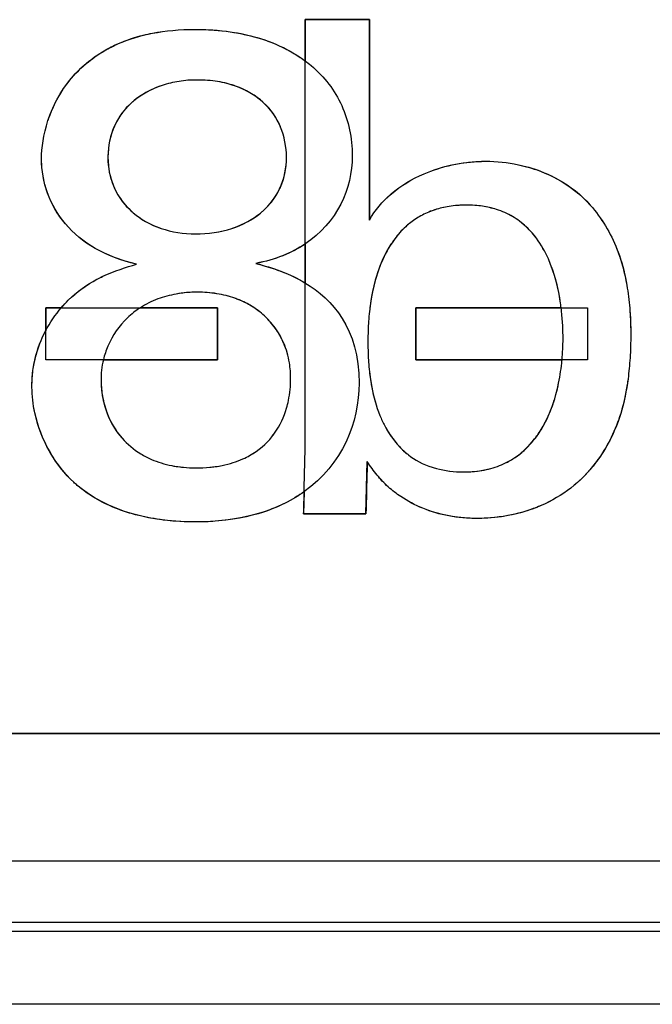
# Model space of a CAD drawing. Header units: inches. Extents: x 0 to 34, y 0 to 22.
# Tile 54 of 73: x 28.865 to 28.968, y 10.682 to 10.842. Entities that reach past the tile are written whole.
import ezdxf

# ---------------------------------------------------------------- set-up
doc = ezdxf.new("R2010")
doc.units = ezdxf.units.IN
doc.header["$LTSCALE"] = 1.87
doc.header["$MEASUREMENT"] = 0
doc.layers.get('0').update_dxf_attribs({"linetype": 'CONTINUOUS'})
doc.layers.add('DATUMCURVES', color=7, linetype='CONTINUOUS')

msp = doc.modelspace()

# ---------------------------------------------------------------- linework, layer by layer
at = {"color": 7, "linetype": 'CONTINUOUS'}
for p, q in [((28.92167, 10.84214), (28.91122, 10.84214)), ((28.91122, 10.84214), (28.91122, 10.83546)), ((28.92167, 10.80957), (28.92167, 10.84214)), ((28.91122, 10.8057), (28.91122, 10.7994)), ((28.87165, 10.79536), (28.86911, 10.79536)), ((28.86911, 10.79536), (28.86911, 10.79162)), ((28.89699, 10.79536), (28.88448, 10.79536)), ((28.89699, 10.78691), (28.89699, 10.79536)), ((28.9528, 10.79534), (28.92922, 10.79534)), ((28.92922, 10.79534), (28.92922, 10.7869)), ((28.87848, 10.78691), (28.89699, 10.78691)), ((28.92922, 10.7869), (28.95295, 10.7869)), ((28.92111, 10.76191), (28.92133, 10.77036)), ((28.91108, 10.76547), (28.91099, 10.76191)), ((28.91099, 10.76191), (28.92111, 10.76191)), ((28.40995, 10.72622), (30.06545, 10.72622)), ((28.38921, 10.70555), (30.08312, 10.70555)), ((28.38921, 10.69555), (30.07813, 10.69555)), ((30.07965, 10.69403), (28.39921, 10.69403)), ((30.11856, 10.68223), (28.39921, 10.68223))]:
    msp.add_line(p, q, dxfattribs=at)
for points, knots in [([(28.86844, 10.81957), (28.86844, 10.82129), (28.86903, 10.82564), (28.87266, 10.83286), (28.8789, 10.83781), (28.88619, 10.84012), (28.8928, 10.84074), (28.89924, 10.84029), (28.90438, 10.8391), (28.90737, 10.83781), (28.90878, 10.83703)], [0, 0, 0, 0, 0.19131, 0.382621, 0.573931, 0.669586, 0.765241, 0.841976, 0.91871, 1, 1, 1, 1]), ([(28.89377, 10.83234), (28.89267, 10.83235), (28.89077, 10.83218), (28.88704, 10.8313), (28.88316, 10.82917), (28.88001, 10.82523), (28.87882, 10.81985), (28.87999, 10.81447), (28.88308, 10.81056), (28.88763, 10.80796), (28.89151, 10.80736), (28.89344, 10.80734)], [0, 0, 0, 0, 0.06351, 0.12702, 0.254041, 0.381061, 0.508082, 0.63108, 0.754079, 0.877077, 1, 1, 1, 1]), ([(28.89344, 10.80734), (28.89548, 10.80733), (28.89954, 10.80796), (28.90424, 10.81051), (28.90742, 10.81442), (28.90857, 10.81962), (28.90755, 10.82488), (28.90475, 10.8289), (28.90091, 10.83118), (28.89715, 10.83217), (28.89481, 10.83234), (28.89377, 10.83234)], [0, 0, 0, 0, 0.129735, 0.259393, 0.389052, 0.518711, 0.639033, 0.759355, 0.879678, 0.939839, 1, 1, 1, 1]), ([(28.93055, 10.81711), (28.93346, 10.81836), (28.9385, 10.81943), (28.94347, 10.81904), (28.9452, 10.81872)], [0, 0, 0, 0, 0.640073, 1, 1, 1, 1]), ([(28.93232, 10.81127), (28.93227, 10.81125), (28.93144, 10.81098), (28.92997, 10.81033), (28.92852, 10.80935), (28.92777, 10.8087), (28.92757, 10.80852)], [0, 0, 0, 0, 0.028315, 0.436625, 0.844935, 1, 1, 1, 1]), ([(28.94366, 10.81081), (28.94323, 10.811), (28.94209, 10.81143), (28.94042, 10.81181), (28.93883, 10.812), (28.9373, 10.81204), (28.93674, 10.81201), (28.93572, 10.81196), (28.93423, 10.81179), (28.93304, 10.8115), (28.93232, 10.81127)], [0, 0, 0, 0, 0.104433, 0.261556, 0.340117, 0.418678, 0.493954, 0.569229, 0.719779, 1, 1, 1, 1]), ([(28.95754, 10.81203), (28.95936, 10.80992), (28.96193, 10.80571), (28.96343, 10.7998), (28.96401, 10.79512), (28.96415, 10.79117), (28.96404, 10.78734), (28.96363, 10.78303), (28.96251, 10.77727), (28.95957, 10.77122), (28.95511, 10.76634), (28.94869, 10.76232), (28.94297, 10.76114), (28.93922, 10.76114)], [0, 0, 0, 0, 0.125752, 0.21785, 0.274199, 0.338839, 0.3964, 0.447742, 0.534402, 0.660632, 0.746214, 0.830429, 1, 1, 1, 1]), ([(28.9528, 10.79534), (28.95277, 10.79558), (28.95244, 10.79811), (28.95148, 10.80218), (28.94893, 10.80673), (28.94649, 10.80925), (28.94453, 10.81042), (28.94366, 10.81081)], [0, 0, 0, 0, 0.044472, 0.453896, 0.658608, 0.86332, 1, 1, 1, 1]), ([(28.9258, 10.80656), (28.92564, 10.80635), (28.92468, 10.805), (28.92269, 10.80102), (28.92169, 10.79572), (28.92144, 10.7916), (28.92144, 10.79044), (28.92144, 10.7899)], [0, 0, 0, 0, 0.036487, 0.231559, 0.621703, 0.816775, 1, 1, 1, 1]), ([(28.87165, 10.79536), (28.87201, 10.79578), (28.87409, 10.79802), (28.87848, 10.80083), (28.88216, 10.80189), (28.88388, 10.80245)], [0, 0, 0, 0, 0.098799, 0.5494, 1, 1, 1, 1]), ([(28.89029, 10.79758), (28.88926, 10.79739), (28.88715, 10.79682), (28.88535, 10.79592), (28.88448, 10.79536)], [0, 0, 0, 0, 0.471839, 1, 1, 1, 1]), ([(28.89689, 10.79764), (28.89586, 10.7978), (28.894, 10.79796), (28.89178, 10.79782), (28.89064, 10.79764), (28.89029, 10.79758)], [0, 0, 0, 0, 0.470729, 0.835095, 1, 1, 1, 1]), ([(28.90048, 10.79665), (28.90027, 10.79673), (28.89914, 10.79716), (28.89791, 10.79747), (28.89689, 10.79764)], [0, 0, 0, 0, 0.190342, 1, 1, 1, 1]), ([(28.90869, 10.7864), (28.9085, 10.78755), (28.90765, 10.79043), (28.90545, 10.79353), (28.9033, 10.79516), (28.90254, 10.79562)], [0, 0, 0, 0, 0.283124, 0.768909, 1, 1, 1, 1]), ([(28.86748, 10.78741), (28.86771, 10.78831), (28.86818, 10.78973), (28.86884, 10.7911), (28.86911, 10.79162)], [0, 0, 0, 0, 0.62028, 1, 1, 1, 1]), ([(28.92144, 10.7899), (28.92144, 10.78986), (28.92144, 10.78924), (28.92144, 10.78805), (28.92159, 10.78554), (28.92181, 10.78385), (28.92191, 10.78327)], [0, 0, 0, 0, 0.023045, 0.414227, 0.805409, 1, 1, 1, 1]), ([(28.87848, 10.78691), (28.87822, 10.78582), (28.87775, 10.78177), (28.87943, 10.77572), (28.88337, 10.77235), (28.88456, 10.77162)], [0, 0, 0, 0, 0.227377, 0.802423, 1, 1, 1, 1]), ([(28.90853, 10.78027), (28.90878, 10.78148), (28.90897, 10.78366), (28.90882, 10.78557), (28.90869, 10.7864)], [0, 0, 0, 0, 0.547491, 1, 1, 1, 1]), ([(28.9441, 10.77031), (28.94439, 10.77046), (28.94683, 10.77187), (28.95029, 10.77583), (28.9523, 10.78185), (28.95283, 10.78566), (28.95295, 10.78687), (28.95295, 10.7869)], [0, 0, 0, 0, 0.049362, 0.427538, 0.805713, 0.994801, 1, 1, 1, 1]), ([(28.86735, 10.77831), (28.86706, 10.77967), (28.86679, 10.78196), (28.86693, 10.78428), (28.86705, 10.78519)], [0, 0, 0, 0, 0.605452, 1, 1, 1, 1]), ([(28.92206, 10.78241), (28.92235, 10.78093), (28.92293, 10.77878), (28.92388, 10.77672), (28.92418, 10.77616)], [0, 0, 0, 0, 0.722876, 1, 1, 1, 1]), ([(28.90628, 10.77498), (28.90718, 10.77626), (28.90799, 10.77805), (28.90844, 10.77987), (28.90853, 10.78027)], [0, 0, 0, 0, 0.774479, 1, 1, 1, 1]), ([(28.90969, 10.76456), (28.90566, 10.76211), (28.89525, 10.75911), (28.87468, 10.76272), (28.86829, 10.77393), (28.86735, 10.77831)], [0, 0, 0, 0, 0.399852, 0.7837, 1, 1, 1, 1]), ([(28.90223, 10.77134), (28.90373, 10.77218), (28.90511, 10.77341), (28.90614, 10.77479), (28.90628, 10.77498)], [0, 0, 0, 0, 0.859222, 1, 1, 1, 1]), ([(28.92567, 10.77383), (28.92589, 10.77354), (28.92654, 10.77276), (28.92729, 10.77205), (28.92779, 10.77164)], [0, 0, 0, 0, 0.369742, 1, 1, 1, 1]), ([(28.88456, 10.77162), (28.88511, 10.77129), (28.88661, 10.77051), (28.88892, 10.76978), (28.8915, 10.76942), (28.89328, 10.76932), (28.89583, 10.76942), (28.89842, 10.76981), (28.90056, 10.77049), (28.90188, 10.77115), (28.90223, 10.77134)], [0, 0, 0, 0, 0.134785, 0.350211, 0.457924, 0.565637, 0.657221, 0.748805, 0.931973, 1, 1, 1, 1]), ([(28.92779, 10.77164), (28.92786, 10.77158), (28.929, 10.77067), (28.93052, 10.76983), (28.93232, 10.76931), (28.93256, 10.76924)], [0, 0, 0, 0, 0.052988, 0.876259, 1, 1, 1, 1]), ([(28.93256, 10.76924), (28.93392, 10.76889), (28.93693, 10.76849), (28.94117, 10.76903), (28.94328, 10.76987), (28.9441, 10.77031)], [0, 0, 0, 0, 0.37103, 0.732727, 1, 1, 1, 1]), ([(28.92677, 10.76469), (28.92607, 10.76516), (28.92537, 10.76569), (28.92472, 10.76628), (28.92469, 10.7663)], [0, 0, 0, 0, 0.962983, 1, 1, 1, 1]), ([(28.93922, 10.76114), (28.93842, 10.76114), (28.93543, 10.76124), (28.93242, 10.76195), (28.93036, 10.76279)], [0, 0, 0, 0, 0.267251, 1, 1, 1, 1])]:
    msp.add_open_spline(points, degree=3, knots=knots, dxfattribs=at)
for points in [[(28.90878, 10.83703), (28.90964, 10.83655), (28.91046, 10.83603), (28.91122, 10.83546)], [(28.88388, 10.80245), (28.87367, 10.80467), (28.86844, 10.81189), (28.86844, 10.81957)], [(28.9452, 10.81872), (28.95003, 10.81782), (28.95445, 10.81552), (28.95754, 10.81203)], [(28.92524, 10.81387), (28.92679, 10.81519), (28.9286, 10.81628), (28.93055, 10.81711)], [(28.92167, 10.80957), (28.92258, 10.8112), (28.9238, 10.81263), (28.92524, 10.81387)], [(28.92757, 10.80852), (28.92691, 10.80792), (28.92632, 10.80726), (28.9258, 10.80656)], [(28.91122, 10.8057), (28.90905, 10.80425), (28.90639, 10.80315), (28.90322, 10.80256)], [(28.90322, 10.80256), (28.90507, 10.80206), (28.90818, 10.80122), (28.91122, 10.7994)], [(28.90254, 10.79562), (28.9019, 10.79601), (28.90121, 10.79635), (28.90048, 10.79665)], [(28.86705, 10.78519), (28.86715, 10.78594), (28.86729, 10.78668), (28.86748, 10.78741)], [(28.92191, 10.78327), (28.92195, 10.78299), (28.92201, 10.7827), (28.92206, 10.78241)], [(28.92418, 10.77616), (28.9246, 10.77535), (28.9251, 10.77457), (28.92567, 10.77383)], [(28.92292, 10.76818), (28.92235, 10.76888), (28.92183, 10.76961), (28.92133, 10.77036)], [(28.92469, 10.7663), (28.92405, 10.76688), (28.92347, 10.76751), (28.92292, 10.76818)], [(28.91108, 10.76547), (28.91063, 10.76516), (28.91017, 10.76485), (28.90969, 10.76456)], [(28.93036, 10.76279), (28.92909, 10.7633), (28.92788, 10.76394), (28.92677, 10.76469)]]:
    msp.add_open_spline(points, degree=3, dxfattribs=at)
at = {"layer": 'DATUMCURVES', "color": 40, "linetype": 'CONTINUOUS'}
for points, knots in [([(28.91122, 10.84214, 3.1355), (28.91177, 10.84214, 3.1355), (28.91525, 10.84214, 3.1355), (28.91873, 10.84214, 3.1355), (28.92167, 10.84214, 3.1355)], [0, 0, 0, 0, 0.15625, 1, 1, 1, 1]), ([(28.91122, 10.7719, 3.1355), (28.91122, 10.77556, 3.1355), (28.91122, 10.79897, 3.1355), (28.91122, 10.82238, 3.1355), (28.91122, 10.84214, 3.1355)], [0, 0, 0, 0, 0.15625, 1, 1, 1, 1]), ([(28.92167, 10.84214, 3.1355), (28.92167, 10.84044, 3.1355), (28.92167, 10.82958, 3.1355), (28.92167, 10.81873, 3.1355), (28.92167, 10.80957, 3.1355)], [0, 0, 0, 0, 0.15625, 1, 1, 1, 1]), ([(28.88502, 10.83963, 3.1355), (28.88549, 10.83974, 3.1355), (28.88799, 10.84029, 3.1355), (28.89105, 10.84057, 3.1355), (28.89361, 10.84056, 3.1355), (28.89375, 10.84056, 3.1355)], [0, 0, 0, 0, 0.182277, 0.955365, 1, 1, 1, 1]), ([(28.89375, 10.84056, 3.1355), (28.89556, 10.84054, 3.1355), (28.89906, 10.84028, 3.1355), (28.90208, 10.83962, 3.1355), (28.90344, 10.83923, 3.1355)], [0, 0, 0, 0, 0.52254, 1, 1, 1, 1]), ([(28.87869, 10.83712, 3.1355), (28.87938, 10.83753, 3.1355), (28.8813, 10.8385, 3.1355), (28.88352, 10.83926, 3.1355), (28.88502, 10.83963, 3.1355)], [0, 0, 0, 0, 0.386858, 1, 1, 1, 1]), ([(28.90344, 10.83923, 3.1355), (28.90369, 10.83916, 3.1355), (28.90664, 10.83825, 3.1355), (28.90921, 10.83695, 3.1355), (28.91121, 10.83548, 3.1355)], [0, 0, 0, 0, 0.081704, 1, 1, 1, 1]), ([(28.87309, 10.83239, 3.1355), (28.87316, 10.83248, 3.1355), (28.87462, 10.83423, 3.1355), (28.87649, 10.83585, 3.1355), (28.87869, 10.83712, 3.1355)], [0, 0, 0, 0, 0.048594, 1, 1, 1, 1]), ([(28.91121, 10.83548, 3.1355), (28.91155, 10.83523, 3.1355), (28.91413, 10.83319, 3.1355), (28.91772, 10.82846, 3.1355), (28.91889, 10.82295, 3.1355), (28.91889, 10.82, 3.1355)], [0, 0, 0, 0, 0.067869, 0.533935, 1, 1, 1, 1]), ([(28.89377, 10.83234, 3.1355), (28.89267, 10.83235, 3.1355), (28.89077, 10.83218, 3.1355), (28.88878, 10.83171, 3.1355), (28.88779, 10.83137, 3.1355), (28.88767, 10.83133, 3.1355)], [0, 0, 0, 0, 0.468487, 0.936973, 1, 1, 1, 1]), ([(28.89972, 10.83143, 3.1355), (28.89889, 10.83171, 3.1355), (28.89706, 10.83218, 3.1355), (28.89481, 10.83234, 3.1355), (28.89377, 10.83234, 3.1355)], [0, 0, 0, 0, 0.480718, 1, 1, 1, 1]), ([(28.88767, 10.83133, 3.1355), (28.88605, 10.83076, 3.1355), (28.88446, 10.82986, 3.1355), (28.88313, 10.82871, 3.1355), (28.883, 10.82859, 3.1355)], [0, 0, 0, 0, 0.897086, 1, 1, 1, 1]), ([(28.90426, 10.82886, 3.1355), (28.90306, 10.8299, 3.1355), (28.90153, 10.83079, 3.1355), (28.89978, 10.83141, 3.1355), (28.89972, 10.83143, 3.1355)], [0, 0, 0, 0, 0.962364, 1, 1, 1, 1]), ([(28.90718, 10.82486, 3.1355), (28.90655, 10.82632, 3.1355), (28.90559, 10.82767, 3.1355), (28.90432, 10.8288, 3.1355), (28.90426, 10.82886, 3.1355)], [0, 0, 0, 0, 0.950208, 1, 1, 1, 1]), ([(28.883, 10.82859, 3.1355), (28.88188, 10.82758, 3.1355), (28.88092, 10.8263, 3.1355), (28.88024, 10.82479, 3.1355), (28.8802, 10.82469, 3.1355)], [0, 0, 0, 0, 0.935902, 1, 1, 1, 1]), ([(28.86844, 10.81957, 3.1355), (28.86844, 10.82129, 3.1355), (28.86877, 10.8237, 3.1355), (28.86966, 10.82627, 3.1355), (28.86976, 10.82652, 3.1355)], [0, 0, 0, 0, 0.899664, 1, 1, 1, 1]), ([(28.90821, 10.81981, 3.1355), (28.90821, 10.82148, 3.1355), (28.90787, 10.82324, 3.1355), (28.90721, 10.82481, 3.1355), (28.90718, 10.82486, 3.1355)], [0, 0, 0, 0, 0.964918, 1, 1, 1, 1]), ([(28.87921, 10.81998, 3.1355), (28.87921, 10.81992, 3.1355), (28.8792, 10.81825, 3.1355), (28.87953, 10.81657, 3.1355), (28.88012, 10.81514, 3.1355)], [0, 0, 0, 0, 0.040173, 1, 1, 1, 1]), ([(28.93744, 10.81895, 3.1355), (28.93825, 10.81905, 3.1355), (28.94087, 10.81925, 3.1355), (28.94346, 10.81904, 3.1355), (28.9452, 10.81872, 3.1355)], [0, 0, 0, 0, 0.312041, 1, 1, 1, 1]), ([(28.88012, 10.81514, 3.1355), (28.88018, 10.81499, 3.1355), (28.88087, 10.81342, 3.1355), (28.88188, 10.81208, 3.1355), (28.88301, 10.81106, 3.1355)], [0, 0, 0, 0, 0.091779, 1, 1, 1, 1]), ([(28.90435, 10.81104, 3.1355), (28.9055, 10.81206, 3.1355), (28.90649, 10.81334, 3.1355), (28.90718, 10.81485, 3.1355), (28.90722, 10.81494, 3.1355)], [0, 0, 0, 0, 0.936675, 1, 1, 1, 1]), ([(28.88301, 10.81106, 3.1355), (28.88311, 10.81096, 3.1355), (28.88441, 10.80982, 3.1355), (28.88598, 10.80891, 3.1355), (28.88761, 10.80832, 3.1355)], [0, 0, 0, 0, 0.081407, 1, 1, 1, 1]), ([(28.89961, 10.80833, 3.1355), (28.90128, 10.8089, 3.1355), (28.90289, 10.8098, 3.1355), (28.90423, 10.81094, 3.1355), (28.90435, 10.81104, 3.1355)], [0, 0, 0, 0, 0.90998, 1, 1, 1, 1]), ([(28.93233, 10.81127, 3.1355), (28.93227, 10.81126, 3.1355), (28.93144, 10.81098, 3.1355), (28.92997, 10.81033, 3.1355), (28.92852, 10.80935, 3.1355), (28.92777, 10.80871, 3.1355), (28.92757, 10.80853, 3.1355)], [0, 0, 0, 0, 0.030633, 0.438717, 0.8468, 1, 1, 1, 1]), ([(28.93744, 10.81203, 3.1355), (28.93711, 10.81203, 3.1355), (28.93674, 10.81201, 3.1355), (28.93572, 10.81196, 3.1355), (28.93424, 10.81179, 3.1355), (28.93305, 10.81151, 3.1355), (28.93233, 10.81127, 3.1355)], [0, 0, 0, 0, 0.129875, 0.259749, 0.519498, 1, 1, 1, 1]), ([(28.94367, 10.8108, 3.1355), (28.94324, 10.811, 3.1355), (28.94209, 10.81143, 3.1355), (28.94042, 10.81181, 3.1355), (28.93883, 10.812, 3.1355), (28.93779, 10.81202, 3.1355), (28.93744, 10.81203, 3.1355)], [0, 0, 0, 0, 0.251604, 0.625802, 0.812901, 1, 1, 1, 1]), ([(28.95754, 10.81203, 3.1355), (28.95936, 10.80992, 3.1355), (28.96104, 10.80716, 3.1355), (28.96214, 10.80419, 3.1355), (28.96226, 10.80384, 3.1355)], [0, 0, 0, 0, 0.880934, 1, 1, 1, 1]), ([(28.9481, 10.8075, 3.1355), (28.94748, 10.8082, 3.1355), (28.94616, 10.80945, 3.1355), (28.94454, 10.81042, 3.1355), (28.94367, 10.8108, 3.1355)], [0, 0, 0, 0, 0.518817, 1, 1, 1, 1]), ([(28.88761, 10.80832, 3.1355), (28.88768, 10.8083, 3.1355), (28.88948, 10.80767, 3.1355), (28.89151, 10.80736, 3.1355), (28.89344, 10.80734, 3.1355)], [0, 0, 0, 0, 0.043824, 1, 1, 1, 1]), ([(28.89344, 10.80734, 3.1355), (28.89548, 10.80733, 3.1355), (28.89762, 10.80766, 3.1355), (28.89951, 10.80829, 3.1355), (28.89961, 10.80833, 3.1355)], [0, 0, 0, 0, 0.947262, 1, 1, 1, 1]), ([(28.92757, 10.80853, 3.1355), (28.92672, 10.80774, 3.1355), (28.92544, 10.80622, 3.1355), (28.92447, 10.80452, 3.1355), (28.92411, 10.80378, 3.1355)], [0, 0, 0, 0, 0.577698, 1, 1, 1, 1]), ([(28.95121, 10.8021, 3.1355), (28.95106, 10.8025, 3.1355), (28.95042, 10.80408, 3.1355), (28.94939, 10.80591, 3.1355), (28.94834, 10.80722, 3.1355), (28.9481, 10.8075, 3.1355)], [0, 0, 0, 0, 0.202942, 0.823572, 1, 1, 1, 1]), ([(28.92411, 10.80378, 3.1355), (28.92386, 10.80327, 3.1355), (28.92294, 10.80116, 3.1355), (28.92237, 10.79898, 3.1355), (28.92208, 10.79742, 3.1355)], [0, 0, 0, 0, 0.243511, 1, 1, 1, 1]), ([(28.96226, 10.80384, 3.1355), (28.9628, 10.80227, 3.1355), (28.96348, 10.79943, 3.1355), (28.96391, 10.79592, 3.1355), (28.96403, 10.79406, 3.1355), (28.96405, 10.79344, 3.1355)], [0, 0, 0, 0, 0.470651, 0.823787, 1, 1, 1, 1]), ([(28.87744, 10.79997, 3.1355), (28.87777, 10.80015, 3.1355), (28.88001, 10.80127, 3.1355), (28.88216, 10.80189, 3.1355), (28.88388, 10.80245, 3.1355)], [0, 0, 0, 0, 0.144355, 1, 1, 1, 1]), ([(28.9528, 10.79534, 3.1355), (28.95277, 10.79558, 3.1355), (28.95249, 10.79774, 3.1355), (28.95197, 10.80009, 3.1355), (28.95121, 10.8021, 3.1355)], [0, 0, 0, 0, 0.115033, 1, 1, 1, 1]), ([(28.87167, 10.79538, 3.1355), (28.87202, 10.79579, 3.1355), (28.87381, 10.79771, 3.1355), (28.87584, 10.79912, 3.1355), (28.87744, 10.79997, 3.1355)], [0, 0, 0, 0, 0.205891, 1, 1, 1, 1]), ([(28.89031, 10.79758, 3.1355), (28.88927, 10.79739, 3.1355), (28.88716, 10.79682, 3.1355), (28.88535, 10.79592, 3.1355), (28.88448, 10.79536, 3.1355)], [0, 0, 0, 0, 0.473445, 1, 1, 1, 1]), ([(28.90255, 10.79561, 3.1355), (28.90172, 10.79612, 3.1355), (28.89996, 10.79695, 3.1355), (28.89792, 10.79746, 3.1355), (28.8969, 10.79763, 3.1355)], [0, 0, 0, 0, 0.513778, 1, 1, 1, 1]), ([(28.92208, 10.79742, 3.1355), (28.9219, 10.7965, 3.1355), (28.92161, 10.7944, 3.1355), (28.92144, 10.7916, 3.1355), (28.92144, 10.79044, 3.1355), (28.92144, 10.7899, 3.1355)], [0, 0, 0, 0, 0.275674, 0.649173, 1, 1, 1, 1]), ([(28.86911, 10.78691, 3.1355), (28.86911, 10.78735, 3.1355), (28.86911, 10.79016, 3.1355), (28.86911, 10.79298, 3.1355), (28.86911, 10.79536, 3.1355)], [0, 0, 0, 0, 0.15625, 1, 1, 1, 1]), ([(28.86911, 10.79536, 3.1355), (28.87056, 10.79536, 3.1355), (28.87986, 10.79536, 3.1355), (28.88915, 10.79536, 3.1355), (28.89699, 10.79536, 3.1355)], [0, 0, 0, 0, 0.15625, 1, 1, 1, 1]), ([(28.88448, 10.79536, 3.1355), (28.88372, 10.79487, 3.1355), (28.88153, 10.79314, 3.1355), (28.87951, 10.79021, 3.1355), (28.87866, 10.78768, 3.1355), (28.87848, 10.78691, 3.1355)], [0, 0, 0, 0, 0.247502, 0.77919, 1, 1, 1, 1]), ([(28.89699, 10.79536, 3.1355), (28.89699, 10.79492, 3.1355), (28.89699, 10.7921, 3.1355), (28.89699, 10.78928, 3.1355), (28.89699, 10.78691, 3.1355)], [0, 0, 0, 0, 0.15625, 1, 1, 1, 1]), ([(28.90657, 10.79178, 3.1355), (28.90601, 10.79261, 3.1355), (28.90479, 10.79403, 3.1355), (28.9033, 10.79515, 3.1355), (28.90255, 10.79561, 3.1355)], [0, 0, 0, 0, 0.537104, 1, 1, 1, 1]), ([(28.92922, 10.7869, 3.1355), (28.92922, 10.78734, 3.1355), (28.92922, 10.79016, 3.1355), (28.92922, 10.79297, 3.1355), (28.92922, 10.79534, 3.1355)], [0, 0, 0, 0, 0.15625, 1, 1, 1, 1]), ([(28.92922, 10.79534, 3.1355), (28.93067, 10.79534, 3.1355), (28.93997, 10.79534, 3.1355), (28.94926, 10.79534, 3.1355), (28.95711, 10.79534, 3.1355)], [0, 0, 0, 0, 0.15625, 1, 1, 1, 1]), ([(28.95295, 10.78691, 3.1355), (28.95306, 10.78805, 3.1355), (28.95314, 10.78982, 3.1355), (28.95308, 10.79256, 3.1355), (28.95291, 10.79446, 3.1355), (28.9528, 10.79534, 3.1355)], [0, 0, 0, 0, 0.471611, 0.768037, 1, 1, 1, 1]), ([(28.95711, 10.79534, 3.1355), (28.95711, 10.7949, 3.1355), (28.95711, 10.79209, 3.1355), (28.95711, 10.78928, 3.1355), (28.95711, 10.7869, 3.1355)], [0, 0, 0, 0, 0.15625, 1, 1, 1, 1]), ([(28.96405, 10.79344, 3.1355), (28.96409, 10.79263, 3.1355), (28.96413, 10.79055, 3.1355), (28.96404, 10.78734, 3.1355), (28.96378, 10.78463, 3.1355), (28.96358, 10.7832, 3.1355), (28.96353, 10.7829, 3.1355)], [0, 0, 0, 0, 0.229214, 0.59048, 0.912713, 1, 1, 1, 1]), ([(28.86705, 10.78517, 3.1355), (28.86727, 10.78683, 3.1355), (28.86785, 10.78902, 3.1355), (28.86883, 10.79109, 3.1355), (28.86909, 10.79159, 3.1355)], [0, 0, 0, 0, 0.752117, 1, 1, 1, 1]), ([(28.90869, 10.78639, 3.1355), (28.90851, 10.78754, 3.1355), (28.90795, 10.78942, 3.1355), (28.90703, 10.7911, 3.1355), (28.90657, 10.79178, 3.1355)], [0, 0, 0, 0, 0.564434, 1, 1, 1, 1]), ([(28.92144, 10.7899, 3.1355), (28.92144, 10.78986, 3.1355), (28.92144, 10.78924, 3.1355), (28.92144, 10.78805, 3.1355), (28.9216, 10.7853, 3.1355), (28.92189, 10.78331, 3.1355), (28.92206, 10.78244, 3.1355)], [0, 0, 0, 0, 0.021064, 0.378796, 0.736528, 1, 1, 1, 1]), ([(28.89699, 10.78691, 3.1355), (28.89554, 10.78691, 3.1355), (28.88625, 10.78691, 3.1355), (28.87695, 10.78691, 3.1355), (28.86911, 10.78691, 3.1355)], [0, 0, 0, 0, 0.15625, 1, 1, 1, 1]), ([(28.87848, 10.78691, 3.1355), (28.87822, 10.78582, 3.1355), (28.878, 10.78391, 3.1355), (28.87818, 10.78181, 3.1355), (28.87833, 10.78097, 3.1355)], [0, 0, 0, 0, 0.599886, 1, 1, 1, 1]), ([(28.90853, 10.78027, 3.1355), (28.90878, 10.78148, 3.1355), (28.90897, 10.78365, 3.1355), (28.90882, 10.78557, 3.1355), (28.90869, 10.78639, 3.1355)], [0, 0, 0, 0, 0.548338, 1, 1, 1, 1]), ([(28.95711, 10.7869, 3.1355), (28.95565, 10.7869, 3.1355), (28.94636, 10.7869, 3.1355), (28.93706, 10.7869, 3.1355), (28.92922, 10.7869, 3.1355)], [0, 0, 0, 0, 0.15625, 1, 1, 1, 1]), ([(28.9515, 10.77976, 3.1355), (28.95187, 10.78085, 3.1355), (28.95249, 10.78321, 3.1355), (28.95283, 10.78566, 3.1355), (28.95295, 10.78687, 3.1355), (28.95295, 10.78691, 3.1355)], [0, 0, 0, 0, 0.473351, 0.985792, 1, 1, 1, 1]), ([(28.86735, 10.77828, 3.1355), (28.86706, 10.77965, 3.1355), (28.86686, 10.78137, 3.1355), (28.86689, 10.7831, 3.1355), (28.8669, 10.78342, 3.1355)], [0, 0, 0, 0, 0.814504, 1, 1, 1, 1]), ([(28.92206, 10.78244, 3.1355), (28.92234, 10.78095, 3.1355), (28.92292, 10.7788, 3.1355), (28.92388, 10.77672, 3.1355), (28.92417, 10.77616, 3.1355)], [0, 0, 0, 0, 0.724791, 1, 1, 1, 1]), ([(28.96353, 10.7829, 3.1355), (28.96329, 10.78131, 3.1355), (28.96262, 10.77815, 3.1355), (28.96139, 10.77514, 3.1355), (28.96063, 10.7737, 3.1355)], [0, 0, 0, 0, 0.499071, 1, 1, 1, 1]), ([(28.90627, 10.77498, 3.1355), (28.90718, 10.77626, 3.1355), (28.90799, 10.77805, 3.1355), (28.90844, 10.77987, 3.1355), (28.90853, 10.78027, 3.1355)], [0, 0, 0, 0, 0.774939, 1, 1, 1, 1]), ([(28.9485, 10.77404, 3.1355), (28.94901, 10.77469, 3.1355), (28.9502, 10.77648, 3.1355), (28.95107, 10.77848, 3.1355), (28.9515, 10.77976, 3.1355)], [0, 0, 0, 0, 0.387141, 1, 1, 1, 1]), ([(28.88049, 10.77551, 3.1355), (28.8808, 10.77505, 3.1355), (28.8819, 10.77361, 3.1355), (28.88337, 10.77235, 3.1355), (28.88456, 10.77162, 3.1355)], [0, 0, 0, 0, 0.314942, 1, 1, 1, 1]), ([(28.90222, 10.77134, 3.1355), (28.90373, 10.77218, 3.1355), (28.9051, 10.77341, 3.1355), (28.90614, 10.77478, 3.1355), (28.90627, 10.77498, 3.1355)], [0, 0, 0, 0, 0.86077, 1, 1, 1, 1]), ([(28.94409, 10.7703, 3.1355), (28.94438, 10.77045, 3.1355), (28.94609, 10.77145, 3.1355), (28.94751, 10.77277, 3.1355), (28.9485, 10.77404, 3.1355)], [0, 0, 0, 0, 0.167325, 1, 1, 1, 1]), ([(28.96063, 10.7737, 3.1355), (28.96009, 10.77265, 3.1355), (28.95855, 10.77015, 3.1355), (28.95658, 10.76796, 3.1355), (28.95527, 10.76681, 3.1355)], [0, 0, 0, 0, 0.403259, 1, 1, 1, 1]), ([(28.87424, 10.76651, 3.1355), (28.87405, 10.76667, 3.1355), (28.87239, 10.76816, 3.1355), (28.87095, 10.76997, 3.1355), (28.8699, 10.77175, 3.1355)], [0, 0, 0, 0, 0.115299, 1, 1, 1, 1]), ([(28.88456, 10.77162, 3.1355), (28.8851, 10.77129, 3.1355), (28.88661, 10.77051, 3.1355), (28.88858, 10.76989, 3.1355), (28.89005, 10.76963, 3.1355), (28.89028, 10.7696, 3.1355)], [0, 0, 0, 0, 0.346621, 0.898265, 1, 1, 1, 1]), ([(28.89664, 10.76955, 3.1355), (28.89703, 10.76961, 3.1355), (28.89867, 10.76989, 3.1355), (28.90056, 10.77049, 3.1355), (28.90188, 10.77115, 3.1355), (28.90222, 10.77134, 3.1355)], [0, 0, 0, 0, 0.173097, 0.776357, 1, 1, 1, 1]), ([(28.91099, 10.76191, 3.1355), (28.91101, 10.76243, 3.1355), (28.91108, 10.76576, 3.1355), (28.91116, 10.76909, 3.1355), (28.91122, 10.7719, 3.1355)], [0, 0, 0, 0, 0.15625, 1, 1, 1, 1]), ([(28.92778, 10.77165, 3.1355), (28.92785, 10.77159, 3.1355), (28.92899, 10.77068, 3.1355), (28.93052, 10.76983, 3.1355), (28.93232, 10.76931, 3.1355), (28.93256, 10.76924, 3.1355)], [0, 0, 0, 0, 0.05715, 0.877369, 1, 1, 1, 1]), ([(28.89028, 10.7696, 3.1355), (28.89068, 10.76954, 3.1355), (28.89173, 10.76941, 3.1355), (28.89275, 10.76935, 3.1355), (28.89355, 10.76935, 3.1355)], [0, 0, 0, 0, 0.386938, 1, 1, 1, 1]), ([(28.89355, 10.76935, 3.1355), (28.89423, 10.76936, 3.1355), (28.89537, 10.7694, 3.1355), (28.89636, 10.76951, 3.1355), (28.89664, 10.76955, 3.1355)], [0, 0, 0, 0, 0.7012, 1, 1, 1, 1]), ([(28.92133, 10.77036, 3.1355), (28.92132, 10.76992, 3.1355), (28.92124, 10.7671, 3.1355), (28.92117, 10.76429, 3.1355), (28.92111, 10.76191, 3.1355)], [0, 0, 0, 0, 0.15625, 1, 1, 1, 1]), ([(28.93835, 10.76874, 3.1355), (28.9394, 10.76882, 3.1355), (28.94153, 10.76917, 3.1355), (28.94327, 10.76987, 3.1355), (28.94409, 10.7703, 3.1355)], [0, 0, 0, 0, 0.488109, 1, 1, 1, 1]), ([(28.92677, 10.76469, 3.1355), (28.92607, 10.76516, 3.1355), (28.92537, 10.76569, 3.1355), (28.92472, 10.76627, 3.1355), (28.9247, 10.76629, 3.1355)], [0, 0, 0, 0, 0.966037, 1, 1, 1, 1]), ([(28.95527, 10.76681, 3.1355), (28.95515, 10.76671, 3.1355), (28.95362, 10.76541, 3.1355), (28.95122, 10.76391, 3.1355), (28.94875, 10.76289, 3.1355), (28.948, 10.76263, 3.1355)], [0, 0, 0, 0, 0.053996, 0.718268, 1, 1, 1, 1]), ([(28.92111, 10.76191, 3.1355), (28.92058, 10.76191, 3.1355), (28.91721, 10.76191, 3.1355), (28.91384, 10.76191, 3.1355), (28.91099, 10.76191, 3.1355)], [0, 0, 0, 0, 0.15625, 1, 1, 1, 1]), ([(28.93922, 10.76114, 3.1355), (28.93842, 10.76114, 3.1355), (28.93687, 10.76119, 3.1355), (28.93532, 10.76141, 3.1355), (28.93458, 10.76155, 3.1355)], [0, 0, 0, 0, 0.517064, 1, 1, 1, 1]), ([(28.89661, 10.76068, 3.1355), (28.89563, 10.76061, 3.1355), (28.89295, 10.7605, 3.1355), (28.89003, 10.76065, 3.1355), (28.8882, 10.76088, 3.1355)], [0, 0, 0, 0, 0.381704, 1, 1, 1, 1]), ([(30.06544, 10.72622, 3.1355), (29.97922, 10.72622, 3.1355), (29.42739, 10.72622, 3.1355), (28.87556, 10.72622, 3.1355), (28.40995, 10.72622, 3.1355)], [0, 0, 0, 0, 0.15625, 1, 1, 1, 1]), ([(28.40995, 10.72622, 3.1355), (28.49617, 10.72622, 3.1355), (29.048, 10.72622, 3.1355), (29.59983, 10.72622, 3.1355), (30.06544, 10.72622, 3.1355)], [0, 0, 0, 0, 0.15625, 1, 1, 1, 1]), ([(30.06544, 10.72622, 3.1355), (29.97921, 10.72622, 3.1355), (29.42738, 10.72622, 3.1355), (28.87555, 10.72622, 3.1355), (28.40995, 10.72622, 3.1355)], [0, 0, 0, 0, 0.15625, 1, 1, 1, 1]), ([(28.40995, 10.72622, 3.1355), (28.49617, 10.72622, 3.1355), (29.048, 10.72622, 3.1355), (29.59983, 10.72622, 3.1355), (30.06544, 10.72622, 3.1355)], [0, 0, 0, 0, 0.15625, 1, 1, 1, 1])]:
    msp.add_open_spline(points, degree=3, knots=knots, dxfattribs=at)
for points in [[(28.86976, 10.82652, 3.1355), (28.87049, 10.82849, 3.1355), (28.87156, 10.83051, 3.1355), (28.87309, 10.83239, 3.1355)], [(28.8802, 10.82469, 3.1355), (28.87958, 10.82326, 3.1355), (28.87924, 10.82163, 3.1355), (28.87921, 10.81998, 3.1355)], [(28.86941, 10.81399, 3.1355), (28.86877, 10.81578, 3.1355), (28.86844, 10.81766, 3.1355), (28.86844, 10.81957, 3.1355)], [(28.90722, 10.81494, 3.1355), (28.90787, 10.81642, 3.1355), (28.90821, 10.8181, 3.1355), (28.90821, 10.81981, 3.1355)], [(28.91889, 10.82, 3.1355), (28.91889, 10.81467, 3.1355), (28.91644, 10.80917, 3.1355), (28.91121, 10.80569, 3.1355)], [(28.93055, 10.81711, 3.1355), (28.93271, 10.81804, 3.1355), (28.93506, 10.81866, 3.1355), (28.93744, 10.81895, 3.1355)], [(28.9452, 10.81872, 3.1355), (28.94773, 10.81825, 3.1355), (28.95016, 10.81739, 3.1355), (28.95233, 10.81618, 3.1355)], [(28.92523, 10.81386, 3.1355), (28.92678, 10.81518, 3.1355), (28.92859, 10.81627, 3.1355), (28.93055, 10.81711, 3.1355)], [(28.95233, 10.81618, 3.1355), (28.9543, 10.81508, 3.1355), (28.95607, 10.81369, 3.1355), (28.95754, 10.81203, 3.1355)], [(28.87229, 10.80901, 3.1355), (28.87101, 10.81053, 3.1355), (28.87005, 10.81221, 3.1355), (28.86941, 10.81399, 3.1355)], [(28.92167, 10.80957, 3.1355), (28.92258, 10.81119, 3.1355), (28.92379, 10.81263, 3.1355), (28.92523, 10.81386, 3.1355)], [(28.87716, 10.80498, 3.1355), (28.87521, 10.8061, 3.1355), (28.87359, 10.80747, 3.1355), (28.87229, 10.80901, 3.1355)], [(28.88388, 10.80245, 3.1355), (28.88133, 10.803, 3.1355), (28.87909, 10.80387, 3.1355), (28.87716, 10.80498, 3.1355)], [(28.91121, 10.80569, 3.1355), (28.91012, 10.80497, 3.1355), (28.90891, 10.80433, 3.1355), (28.90758, 10.8038, 3.1355)], [(28.90758, 10.8038, 3.1355), (28.90625, 10.80327, 3.1355), (28.9048, 10.80285, 3.1355), (28.90322, 10.80256, 3.1355)], [(28.90322, 10.80256, 3.1355), (28.9043, 10.80227, 3.1355), (28.90581, 10.80186, 3.1355), (28.90749, 10.80121, 3.1355)], [(28.90749, 10.80121, 3.1355), (28.90868, 10.80075, 3.1355), (28.90995, 10.80016, 3.1355), (28.91121, 10.79941, 3.1355)], [(28.91121, 10.79941, 3.1355), (28.91567, 10.79674, 3.1355), (28.92, 10.79198, 3.1355), (28.92, 10.78312, 3.1355)], [(28.89377, 10.79789, 3.1355), (28.8926, 10.79789, 3.1355), (28.89143, 10.79778, 3.1355), (28.89031, 10.79758, 3.1355)], [(28.8969, 10.79763, 3.1355), (28.89588, 10.7978, 3.1355), (28.89482, 10.79789, 3.1355), (28.89377, 10.79789, 3.1355)], [(28.86909, 10.79159, 3.1355), (28.86981, 10.79295, 3.1355), (28.87069, 10.79423, 3.1355), (28.87167, 10.79538, 3.1355)], [(28.8669, 10.78342, 3.1355), (28.86692, 10.784, 3.1355), (28.86697, 10.78459, 3.1355), (28.86705, 10.78517, 3.1355)], [(28.92, 10.78312, 3.1355), (28.92, 10.77678, 3.1355), (28.91732, 10.76992, 3.1355), (28.91105, 10.76546, 3.1355)], [(28.87833, 10.78097, 3.1355), (28.87866, 10.77912, 3.1355), (28.87934, 10.77722, 3.1355), (28.88049, 10.77551, 3.1355)], [(28.8699, 10.77175, 3.1355), (28.86873, 10.77375, 3.1355), (28.86785, 10.77597, 3.1355), (28.86735, 10.77828, 3.1355)], [(28.92417, 10.77616, 3.1355), (28.92506, 10.77448, 3.1355), (28.92624, 10.77291, 3.1355), (28.92778, 10.77165, 3.1355)], [(28.92293, 10.76818, 3.1355), (28.92235, 10.76887, 3.1355), (28.92183, 10.76961, 3.1355), (28.92133, 10.77036, 3.1355)], [(28.9247, 10.76629, 3.1355), (28.92406, 10.76687, 3.1355), (28.92347, 10.76751, 3.1355), (28.92293, 10.76818, 3.1355)], [(28.93256, 10.76924, 3.1355), (28.93392, 10.76889, 3.1355), (28.93544, 10.76869, 3.1355), (28.93699, 10.76869, 3.1355)], [(28.93699, 10.76869, 3.1355), (28.93745, 10.76869, 3.1355), (28.9379, 10.76871, 3.1355), (28.93835, 10.76874, 3.1355)], [(28.88031, 10.76287, 3.1355), (28.87813, 10.76375, 3.1355), (28.87606, 10.76494, 3.1355), (28.87424, 10.76651, 3.1355)], [(28.91105, 10.76546, 3.1355), (28.90918, 10.76413, 3.1355), (28.907, 10.76301, 3.1355), (28.90447, 10.76218, 3.1355)], [(28.93037, 10.76278, 3.1355), (28.9291, 10.7633, 3.1355), (28.92789, 10.76393, 3.1355), (28.92677, 10.76469, 3.1355)], [(28.8882, 10.76088, 3.1355), (28.88555, 10.76122, 3.1355), (28.88285, 10.76184, 3.1355), (28.88031, 10.76287, 3.1355)], [(28.90447, 10.76218, 3.1355), (28.90215, 10.76142, 3.1355), (28.89954, 10.7609, 3.1355), (28.89661, 10.76068, 3.1355)], [(28.93458, 10.76155, 3.1355), (28.93314, 10.76182, 3.1355), (28.93172, 10.76223, 3.1355), (28.93037, 10.76278, 3.1355)], [(28.948, 10.76263, 3.1355), (28.94518, 10.76163, 3.1355), (28.94218, 10.76114, 3.1355), (28.93922, 10.76114, 3.1355)]]:
    msp.add_open_spline(points, degree=3, dxfattribs=at)

doc.saveas('drawing.dxf')
